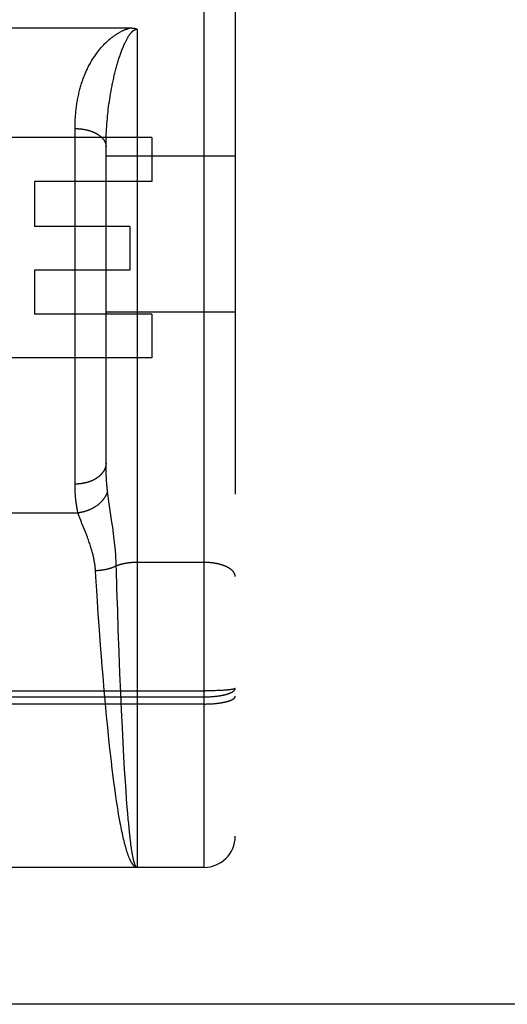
# Model space of a CAD drawing. Header units: inches. Extents: x 0 to 253, y 0 to 164.
# Tile 10 of 97: x 74.608 to 75.08, y 46.093 to 47.045. Entities that reach past the tile are written whole.
import ezdxf

# ---------------------------------------------------------------- set-up
doc = ezdxf.new("R2010")
doc.units = ezdxf.units.IN
doc.header["$LTSCALE"] = 13.939812
doc.header["$MEASUREMENT"] = 0
doc.linetypes.add('HIDDEN', pattern=[0.2, 0.1, -0.1])
doc.layers.add('DEFAULT_2', color=8, linetype='HIDDEN')
doc.layers.add('LEFTHAND_DOOR_ASSEMBLY', color=7, linetype='CONTINUOUS')

msp = doc.modelspace()

# ---------------------------------------------------------------- linework, layer by layer
at = {"layer": 'DEFAULT_2', "color": 8, "linetype": 'HIDDEN'}
msp.add_line((76.67033, 46.84293), (44.06633, 46.84293), dxfattribs=at)
at = {"layer": 'LEFTHAND_DOOR_ASSEMBLY', "color": 8, "linetype": 'HIDDEN'}
for p, q in [((74.78633, 46.22543), (74.78633, 48.01043)), ((74.81633, 47.98043), (74.81633, 46.25543)), ((74.54271, 47.03744), (74.71473, 47.03744)), ((74.72133, 47.03623), (74.72133, 46.22543)), ((74.69452, 46.96611), (74.6949, 46.96865)), ((74.6949, 46.96865), (74.6953, 46.97119)), ((74.6953, 46.97119), (74.69572, 46.97372)), ((74.69572, 46.97372), (74.69616, 46.97626)), ((74.69322, 46.95598), (74.69351, 46.95851)), ((74.69351, 46.95851), (74.69382, 46.96104)), ((74.69382, 46.96104), (74.69416, 46.96357)), ((74.69416, 46.96357), (74.69452, 46.96611)), ((74.69236, 46.94718), (74.69258, 46.94969)), ((74.69258, 46.94969), (74.69282, 46.9522)), ((74.66133, 46.59493), (74.66133, 46.94009)), ((74.6917, 46.93723), (74.69183, 46.9397)), ((74.69183, 46.9397), (74.69199, 46.94219)), ((74.69199, 46.94219), (74.69216, 46.94468)), ((74.69216, 46.94468), (74.69236, 46.94718)), ((74.73567, 46.93143), (74.57954, 46.93143)), ((74.69137, 46.92741), (74.69142, 46.92985)), ((74.69142, 46.92985), (74.69149, 46.9323)), ((74.69149, 46.9323), (74.69158, 46.93476)), ((74.69158, 46.93476), (74.6917, 46.93723)), ((74.73567, 46.93143), (74.73567, 46.889)), ((74.69133, 46.61658), (74.69133, 46.92378)), ((74.81633, 46.91343), (74.69133, 46.91343)), ((74.73567, 46.889), (74.62215, 46.889)), ((74.62215, 46.889), (74.62215, 46.84553)), ((74.71436, 46.84553), (74.62215, 46.84553)), ((74.71436, 46.84553), (74.71436, 46.80309)), ((74.71436, 46.80309), (74.62215, 46.80309)), ((74.62215, 46.80309), (74.62215, 46.76065)), ((74.73567, 46.76065), (74.62215, 46.76065)), ((74.81633, 46.76243), (74.69133, 46.76243)), ((74.73567, 46.76065), (74.73567, 46.71821)), ((74.73567, 46.71821), (74.57954, 46.71821)), ((74.69134, 46.61415), (74.69133, 46.61658)), ((74.69136, 46.61177), (74.69134, 46.61415)), ((74.6914, 46.60944), (74.69136, 46.61177)), ((74.69147, 46.60717), (74.6914, 46.60944)), ((74.69154, 46.60494), (74.69147, 46.60717)), ((74.69306, 46.58672), (74.69278, 46.58894)), ((74.69337, 46.5844), (74.69306, 46.58672)), ((74.6937, 46.58194), (74.69337, 46.5844)), ((74.69407, 46.57936), (74.6937, 46.58194)), ((74.69468, 46.57523), (74.69407, 46.57936)), ((74.59342, 46.56838), (74.66424, 46.56838)), ((74.69704, 46.55951), (74.69468, 46.57523)), ((74.66803, 46.55807), (74.6672, 46.56018)), ((74.69775, 46.55461), (74.69704, 46.55951)), ((74.67129, 46.54987), (74.66803, 46.55807)), ((74.67227, 46.54735), (74.67129, 46.54987)), ((74.69819, 46.55144), (74.69775, 46.55461)), ((74.6986, 46.54838), (74.69819, 46.55144)), ((74.69898, 46.54542), (74.6986, 46.54838)), ((74.69932, 46.54259), (74.69898, 46.54542)), ((74.69963, 46.53987), (74.69932, 46.54259)), ((74.6999, 46.53726), (74.69963, 46.53987)), ((74.70015, 46.53474), (74.6999, 46.53726)), ((74.70064, 46.52881), (74.70046, 46.53113)), ((74.70079, 46.52654), (74.70064, 46.52881)), ((74.70093, 46.52433), (74.70079, 46.52654)), ((74.70104, 46.52216), (74.70093, 46.52433)), ((74.70113, 46.52003), (74.70104, 46.52216)), ((74.78633, 46.5204), (74.72092, 46.5204)), ((74.68149, 46.50648), (74.68113, 46.51229)), ((74.7015, 46.50773), (74.70136, 46.51235)), ((74.68265, 46.48841), (74.68149, 46.50648)), ((74.70169, 46.50149), (74.7015, 46.50773)), ((74.70189, 46.49516), (74.70169, 46.50149)), ((74.70214, 46.48712), (74.70189, 46.49516)), ((74.68382, 46.47115), (74.68265, 46.48841)), ((74.70257, 46.47401), (74.70214, 46.48712)), ((74.7032, 46.45561), (74.70257, 46.47401)), ((74.68495, 46.45502), (74.68382, 46.47115)), ((74.68604, 46.44023), (74.68495, 46.45502)), ((74.704, 46.43349), (74.7032, 46.45561)), ((74.6872, 46.42528), (74.68604, 46.44023)), ((74.7048, 46.41295), (74.704, 46.43349)), ((74.68954, 46.39692), (74.68841, 46.41026)), ((74.70558, 46.39421), (74.7048, 46.41295)), ((74.69072, 46.38367), (74.68954, 46.39692)), ((74.79858, 46.39638), (74.79702, 46.39633)), ((74.8001, 46.39644), (74.79858, 46.39638)), ((74.8012, 46.39649), (74.8001, 46.39644)), ((74.80229, 46.39654), (74.8012, 46.39649)), ((74.80334, 46.3966), (74.80229, 46.39654)), ((74.80437, 46.39666), (74.80334, 46.3966)), ((74.80536, 46.39672), (74.80437, 46.39666)), ((74.80632, 46.39679), (74.80536, 46.39672)), ((74.80724, 46.39686), (74.80632, 46.39679)), ((74.80783, 46.39691), (74.80724, 46.39686)), ((74.80841, 46.39696), (74.80783, 46.39691)), ((74.80897, 46.39701), (74.80841, 46.39696)), ((74.80952, 46.39706), (74.80897, 46.39701)), ((74.81004, 46.39711), (74.80952, 46.39706)), ((74.81055, 46.39717), (74.81004, 46.39711)), ((74.81103, 46.39722), (74.81055, 46.39717)), ((74.8115, 46.39728), (74.81103, 46.39722)), ((74.81195, 46.39734), (74.8115, 46.39728)), ((74.81238, 46.3974), (74.81195, 46.39734)), ((74.22048, 46.39617), (74.78717, 46.39617)), ((74.22091, 46.39034), (74.78633, 46.39034)), ((74.70633, 46.3774), (74.70558, 46.39421)), ((74.78633, 46.39034), (74.78717, 46.39034)), ((74.78885, 46.39618), (74.78717, 46.39617)), ((74.78717, 46.39034), (74.78801, 46.39035)), ((74.78801, 46.39035), (74.78885, 46.39037)), ((74.79052, 46.39619), (74.78885, 46.39618)), ((74.78885, 46.39037), (74.78969, 46.39039)), ((74.78969, 46.39039), (74.79052, 46.39042)), ((74.79218, 46.39622), (74.79052, 46.39619)), ((74.79052, 46.39042), (74.79135, 46.39046)), ((74.79135, 46.39046), (74.79218, 46.3905)), ((74.79382, 46.39625), (74.79218, 46.39622)), ((74.79218, 46.3905), (74.793, 46.39055)), ((74.793, 46.39055), (74.79382, 46.3906)), ((74.79544, 46.39629), (74.79382, 46.39625)), ((74.79382, 46.3906), (74.79463, 46.39066)), ((74.79463, 46.39066), (74.79544, 46.39073)), ((74.79702, 46.39633), (74.79544, 46.39629)), ((74.79544, 46.39073), (74.79623, 46.3908)), ((74.79623, 46.3908), (74.79702, 46.39088)), ((74.78675, 46.38343), (74.22133, 46.38343)), ((74.69179, 46.37216), (74.69072, 46.38367)), ((74.70712, 46.3608), (74.70633, 46.3774)), ((74.78675, 46.38343), (74.78759, 46.38344)), ((74.78759, 46.38344), (74.78843, 46.38345)), ((74.78843, 46.38345), (74.78927, 46.38347)), ((74.78927, 46.38347), (74.7901, 46.38349)), ((74.7901, 46.38349), (74.79094, 46.38352)), ((74.79094, 46.38352), (74.79176, 46.38356)), ((74.79176, 46.38356), (74.79259, 46.3836)), ((74.79259, 46.3836), (74.79341, 46.38365)), ((74.79341, 46.38365), (74.79422, 46.3837)), ((74.79422, 46.3837), (74.79503, 46.38376)), ((74.79503, 46.38376), (74.79583, 46.38382)), ((74.79583, 46.38382), (74.79663, 46.38389)), ((74.79663, 46.38389), (74.79741, 46.38396)), ((74.79741, 46.38396), (74.79819, 46.38404)), ((74.79819, 46.38404), (74.79896, 46.38413)), ((74.79896, 46.38413), (74.79972, 46.38422)), ((74.79972, 46.38422), (74.80047, 46.38431)), ((74.69291, 46.36075), (74.69179, 46.37216)), ((74.69405, 46.34954), (74.69291, 46.36075)), ((74.70786, 46.34626), (74.70712, 46.3608)), ((74.69506, 46.34014), (74.69405, 46.34954)), ((74.69558, 46.33552), (74.69506, 46.34014)), ((74.70862, 46.33221), (74.70786, 46.34626)), ((74.69645, 46.32794), (74.69558, 46.33552)), ((74.70933, 46.3202), (74.70862, 46.33221)), ((74.69733, 46.32054), (74.69645, 46.32794)), ((74.69823, 46.31332), (74.69733, 46.32054)), ((74.71005, 46.3087), (74.70933, 46.3202)), ((74.69896, 46.3077), (74.69823, 46.31332)), ((74.6997, 46.30221), (74.69896, 46.3077)), ((74.70045, 46.29686), (74.6997, 46.30221)), ((74.7107, 46.2991), (74.71005, 46.3087)), ((74.7012, 46.29166), (74.70045, 46.29686)), ((74.70177, 46.28786), (74.7012, 46.29166)), ((74.71126, 46.29125), (74.7107, 46.2991)), ((74.70235, 46.28416), (74.70177, 46.28786)), ((74.70293, 46.28055), (74.70235, 46.28416)), ((74.71184, 46.28375), (74.71126, 46.29125)), ((74.71233, 46.2778), (74.71184, 46.28375)), ((74.70352, 46.27703), (74.70293, 46.28055)), ((74.70411, 46.27361), (74.70352, 46.27703)), ((74.7047, 46.2703), (74.70411, 46.27361)), ((74.71282, 46.27212), (74.71233, 46.2778)), ((74.7051, 46.26814), (74.7047, 46.2703)), ((74.7055, 46.26603), (74.7051, 46.26814)), ((74.7059, 46.26397), (74.7055, 46.26603)), ((74.70631, 46.26196), (74.7059, 46.26397)), ((74.71321, 46.26778), (74.71282, 46.27212)), ((74.71361, 46.26363), (74.71321, 46.26778)), ((74.71402, 46.25968), (74.71361, 46.26363)), ((74.70671, 46.25999), (74.70631, 46.26196)), ((74.70712, 46.25808), (74.70671, 46.25999)), ((74.70753, 46.25621), (74.70712, 46.25808)), ((74.70794, 46.2544), (74.70753, 46.25621)), ((74.70835, 46.25263), (74.70794, 46.2544)), ((74.71432, 46.25684), (74.71402, 46.25968)), ((74.71463, 46.25412), (74.71432, 46.25684)), ((74.71494, 46.25151), (74.71463, 46.25412)), ((74.70876, 46.25092), (74.70835, 46.25263)), ((74.70917, 46.24926), (74.70876, 46.25092)), ((74.70959, 46.24765), (74.70917, 46.24926)), ((74.71525, 46.24901), (74.71494, 46.25151)), ((74.71546, 46.24742), (74.71525, 46.24901)), ((74.71566, 46.24587), (74.71546, 46.24742)), ((74.71587, 46.24438), (74.71566, 46.24587)), ((74.71608, 46.24295), (74.71587, 46.24438)), ((74.71629, 46.24157), (74.71608, 46.24295)), ((74.7165, 46.24024), (74.71629, 46.24157)), ((74.71671, 46.23897), (74.7165, 46.24024)), ((74.71692, 46.23775), (74.71671, 46.23897)), ((74.78633, 46.22543), (74.22133, 46.22543)), ((77.33683, 46.19693), (42.73333, 46.19693))]:
    msp.add_line(p, q, dxfattribs=at)
at = {"layer": 'LEFTHAND_DOOR_ASSEMBLY', "color": 3, "linetype": 'Continuous'}
msp.add_line((77.33683, 46.09293), (42.73333, 46.09293), dxfattribs=at)
at = {"layer": 'LEFTHAND_DOOR_ASSEMBLY', "color": 8, "linetype": 'HIDDEN'}
for points in [[(74.69133, 47.02339), (74.69208, 47.02411), (74.69284, 47.02481), (74.69361, 47.02549), (74.69438, 47.02616), (74.69515, 47.02682), (74.69593, 47.02745), (74.6967, 47.02807), (74.69746, 47.02865), (74.69821, 47.02922), (74.69894, 47.02975), (74.69966, 47.03026), (74.70037, 47.03075), (74.70106, 47.03121), (74.70173, 47.03164), (74.70238, 47.03205), (74.70301, 47.03244), (74.70362, 47.0328), (74.70421, 47.03314), (74.70478, 47.03346), (74.70533, 47.03376), (74.70586, 47.03404), (74.70638, 47.0343), (74.70687, 47.03454), (74.70735, 47.03478), (74.70781, 47.03499), (74.70826, 47.03519), (74.70868, 47.03538), (74.7091, 47.03556), (74.7095, 47.03573), (74.70988, 47.03588), (74.71026, 47.03603), (74.71062, 47.03617), (74.71098, 47.0363), (74.71132, 47.03642), (74.71165, 47.03654), (74.71197, 47.03664), (74.71228, 47.03675), (74.71258, 47.03684), (74.71287, 47.03693), (74.71316, 47.03702), (74.71344, 47.0371), (74.71371, 47.03717), (74.71397, 47.03725), (74.71423, 47.03731), (74.71449, 47.03738), (74.71473, 47.03744)], [(74.70633, 47.01503), (74.7067, 47.01601), (74.70707, 47.01697), (74.70744, 47.01791), (74.70782, 47.01883), (74.70819, 47.01972), (74.70856, 47.02059), (74.70893, 47.02143), (74.7093, 47.02224), (74.70965, 47.02301), (74.71001, 47.02375), (74.71035, 47.02445), (74.71069, 47.02512), (74.71101, 47.02576), (74.71133, 47.02636), (74.71164, 47.02694), (74.71195, 47.02748), (74.71224, 47.02799), (74.71252, 47.02847), (74.7128, 47.02892), (74.71306, 47.02935), (74.71332, 47.02975), (74.71357, 47.03013), (74.71381, 47.03048), (74.71404, 47.03082), (74.71426, 47.03113), (74.71448, 47.03143), (74.71469, 47.03171), (74.71489, 47.03197), (74.71509, 47.03222), (74.71528, 47.03245), (74.71547, 47.03267), (74.71565, 47.03288), (74.71582, 47.03308), (74.71599, 47.03326), (74.71616, 47.03344), (74.71631, 47.0336), (74.71647, 47.03376), (74.71662, 47.03391), (74.71677, 47.03405), (74.71691, 47.03418), (74.71705, 47.0343), (74.71719, 47.03442), (74.71732, 47.03453), (74.71745, 47.03464), (74.71758, 47.03474), (74.7177, 47.03484), (74.71782, 47.03493), (74.71794, 47.03501), (74.71806, 47.03509), (74.71817, 47.03517), (74.71828, 47.03524), (74.71839, 47.03531), (74.7185, 47.03538), (74.7186, 47.03544), (74.7187, 47.03549), (74.7188, 47.03555), (74.71889, 47.0356), (74.71899, 47.03564), (74.71908, 47.03569), (74.71917, 47.03573), (74.71925, 47.03577), (74.71934, 47.0358), (74.71942, 47.03584), (74.7195, 47.03587), (74.71957, 47.0359), (74.71965, 47.03593), (74.71972, 47.03595), (74.7198, 47.03598), (74.71987, 47.036), (74.71993, 47.03602), (74.72, 47.03604), (74.72007, 47.03606), (74.72013, 47.03607), (74.7202, 47.03609), (74.72026, 47.03611), (74.72032, 47.03612), (74.72038, 47.03613), (74.72044, 47.03614), (74.7205, 47.03615), (74.72056, 47.03616), (74.72062, 47.03617), (74.72067, 47.03618), (74.72073, 47.03619), (74.72078, 47.0362), (74.72084, 47.0362), (74.7209, 47.03621), (74.72095, 47.03621), (74.721, 47.03622), (74.72106, 47.03622), (74.72111, 47.03622), (74.72117, 47.03622), (74.72122, 47.03623), (74.72127, 47.03623), (74.72133, 47.03623)], [(74.71473, 47.03744), (74.71495, 47.03744), (74.71516, 47.03743), (74.71537, 47.03743), (74.71557, 47.03742), (74.71577, 47.03742), (74.71597, 47.03741), (74.71616, 47.0374), (74.71635, 47.03739), (74.71654, 47.03738), (74.71672, 47.03736), (74.7169, 47.03735), (74.71707, 47.03733), (74.71724, 47.03731), (74.71741, 47.0373), (74.71758, 47.03728), (74.71774, 47.03726), (74.7179, 47.03723), (74.71805, 47.03721), (74.71821, 47.03719), (74.71836, 47.03716), (74.7185, 47.03714), (74.71865, 47.03711), (74.71879, 47.03708), (74.71893, 47.03705), (74.71906, 47.03702), (74.71919, 47.03699), (74.71932, 47.03696), (74.71945, 47.03693), (74.71957, 47.0369), (74.7197, 47.03687), (74.71982, 47.03683), (74.71993, 47.0368), (74.72005, 47.03676), (74.72016, 47.03672), (74.72027, 47.03669), (74.72038, 47.03665), (74.72048, 47.03661), (74.72059, 47.03657), (74.72069, 47.03653), (74.72078, 47.03649), (74.72088, 47.03645), (74.72097, 47.0364), (74.72107, 47.03636), (74.72115, 47.03632), (74.72124, 47.03627), (74.72133, 47.03623)], [(74.66133, 46.94009), (74.66133, 46.94141), (74.66135, 46.94274), (74.66137, 46.94406), (74.66141, 46.94538), (74.66146, 46.94669), (74.66151, 46.948), (74.66158, 46.94931), (74.66166, 46.95062), (74.66174, 46.95192), (74.66184, 46.95321), (74.66195, 46.9545), (74.66207, 46.95579), (74.6622, 46.95707), (74.66234, 46.95835), (74.66249, 46.95962), (74.66265, 46.96089), (74.66282, 46.96215), (74.663, 46.96341), (74.66319, 46.96466), (74.6634, 46.96591), (74.66361, 46.96715), (74.66383, 46.96839), (74.66407, 46.96962), (74.66431, 46.97085), (74.66457, 46.97207), (74.66483, 46.97328), (74.66511, 46.97449), (74.6654, 46.97569), (74.66569, 46.97688), (74.666, 46.97807), (74.66632, 46.97925), (74.66665, 46.98043), (74.66699, 46.9816), (74.66734, 46.98276), (74.66771, 46.98392), (74.66808, 46.98507), (74.66846, 46.98621), (74.66886, 46.98735), (74.66927, 46.98847), (74.66968, 46.9896), (74.67011, 46.99071), (74.67055, 46.99182), (74.671, 46.99292), (74.67146, 46.99401), (74.67193, 46.99509), (74.67242, 46.99617), (74.67291, 46.99724), (74.67342, 46.9983), (74.67394, 46.99935), (74.67446, 47.00039), (74.675, 47.00143), (74.67555, 47.00246), (74.67612, 47.00347), (74.67669, 47.00448), (74.67727, 47.00548), (74.67787, 47.00647), (74.67847, 47.00745), (74.67909, 47.00842), (74.67971, 47.00937), (74.68034, 47.01031), (74.68098, 47.01123), (74.68162, 47.01214), (74.68227, 47.01304), (74.68293, 47.01392), (74.68359, 47.01478), (74.68426, 47.01563), (74.68494, 47.01647), (74.68562, 47.01729), (74.68631, 47.0181), (74.68701, 47.0189), (74.68772, 47.01968), (74.68842, 47.02045), (74.68914, 47.0212), (74.68986, 47.02195), (74.69059, 47.02267), (74.69133, 47.02339)], [(74.69616, 46.97626), (74.69663, 46.9788), (74.69687, 46.98006), (74.69712, 46.98133), (74.69737, 46.98259), (74.69763, 46.98385), (74.69789, 46.98511), (74.69816, 46.98637), (74.69844, 46.98763), (74.69872, 46.98888), (74.69901, 46.99013), (74.6993, 46.99138), (74.6996, 46.99262), (74.6999, 46.99385), (74.70021, 46.99508), (74.70052, 46.99629), (74.70083, 46.9975), (74.70115, 46.99869), (74.70147, 46.99987), (74.7018, 47.00104), (74.70213, 47.00219), (74.70246, 47.00334), (74.70279, 47.00447), (74.70313, 47.00558), (74.70348, 47.00669), (74.70382, 47.00778), (74.70417, 47.00885), (74.70452, 47.00992), (74.70488, 47.01097), (74.70523, 47.012), (74.70559, 47.01303), (74.70596, 47.01403), (74.70633, 47.01503)], [(74.69282, 46.9522), (74.69308, 46.95472), (74.69322, 46.95598)], [(74.66133, 46.94009), (74.66175, 46.94008), (74.66217, 46.94008), (74.66259, 46.94007), (74.66301, 46.94006), (74.66343, 46.94004), (74.66385, 46.94002), (74.66427, 46.94), (74.66469, 46.93997), (74.6651, 46.93995), (74.66552, 46.93991), (74.66594, 46.93988), (74.66635, 46.93984), (74.66677, 46.93979), (74.66718, 46.93975), (74.66759, 46.9397), (74.668, 46.93965), (74.66841, 46.93959), (74.66882, 46.93953), (74.66923, 46.93947), (74.66963, 46.9394), (74.67003, 46.93933), (74.67044, 46.93926), (74.67084, 46.93918), (74.67123, 46.9391), (74.67163, 46.93902), (74.67203, 46.93893), (74.67242, 46.93884), (74.67281, 46.93875), (74.67319, 46.93866), (74.67358, 46.93856), (74.67396, 46.93846), (74.67434, 46.93835), (74.67472, 46.93824), (74.6751, 46.93813), (74.67547, 46.93802), (74.67584, 46.9379), (74.6762, 46.93778), (74.67657, 46.93766), (74.67693, 46.93753), (74.67729, 46.9374), (74.67764, 46.93727), (74.67799, 46.93713), (74.67834, 46.937), (74.67869, 46.93686), (74.67903, 46.93671), (74.67937, 46.93657), (74.6797, 46.93642), (74.68003, 46.93626), (74.68036, 46.93611), (74.68068, 46.93595), (74.681, 46.93579), (74.68132, 46.93563), (74.68163, 46.93547), (74.68194, 46.9353), (74.68224, 46.93513), (74.68254, 46.93496), (74.68283, 46.93478), (74.68313, 46.9346), (74.68341, 46.93442), (74.6837, 46.93424), (74.68397, 46.93406), (74.68425, 46.93387), (74.68452, 46.93368), (74.68478, 46.93349), (74.68504, 46.9333), (74.6853, 46.9331), (74.68555, 46.93291), (74.68579, 46.93271), (74.68603, 46.93251), (74.68627, 46.9323), (74.6865, 46.9321), (74.68673, 46.93189), (74.68695, 46.93168), (74.68717, 46.93147), (74.68738, 46.93126), (74.68758, 46.93104), (74.68778, 46.93083), (74.68798, 46.93061), (74.68817, 46.93039), (74.68836, 46.93017), (74.68854, 46.92995), (74.68871, 46.92973), (74.68888, 46.9295), (74.68904, 46.92928), (74.6892, 46.92905), (74.68935, 46.92882), (74.6895, 46.92859), (74.68964, 46.92836), (74.68978, 46.92813), (74.68991, 46.92789), (74.69003, 46.92766), (74.69015, 46.92742), (74.69027, 46.92719), (74.69038, 46.92695), (74.69048, 46.92671), (74.69057, 46.92647), (74.69066, 46.92623), (74.69075, 46.92599), (74.69083, 46.92575), (74.6909, 46.92551), (74.69097, 46.92527), (74.69103, 46.92502), (74.69109, 46.92478), (74.69114, 46.92453), (74.69118, 46.92429), (74.69122, 46.92405), (74.69125, 46.9238), (74.69128, 46.92356), (74.6913, 46.92331), (74.69131, 46.92307), (74.69132, 46.92282), (74.69133, 46.92257)], [(74.69133, 46.92378), (74.69135, 46.9262), (74.69137, 46.92741)], [(74.69133, 46.61658), (74.69132, 46.61629), (74.69131, 46.61601), (74.6913, 46.61572), (74.69128, 46.61543), (74.69125, 46.61515), (74.69122, 46.61486), (74.69118, 46.61458), (74.69114, 46.61429), (74.69109, 46.61401), (74.69103, 46.61373), (74.69097, 46.61345), (74.6909, 46.61316), (74.69083, 46.61288), (74.69075, 46.6126), (74.69066, 46.61232), (74.69057, 46.61204), (74.69048, 46.61176), (74.69038, 46.61149), (74.69027, 46.61121), (74.69015, 46.61093), (74.69003, 46.61066), (74.68991, 46.61039), (74.68978, 46.61012), (74.68964, 46.60985), (74.6895, 46.60958), (74.68935, 46.60931), (74.6892, 46.60904), (74.68904, 46.60878), (74.68888, 46.60851), (74.68871, 46.60825), (74.68854, 46.60799), (74.68836, 46.60773), (74.68817, 46.60748), (74.68798, 46.60722), (74.68778, 46.60697), (74.68758, 46.60672), (74.68738, 46.60647), (74.68717, 46.60622), (74.68695, 46.60598), (74.68673, 46.60573), (74.6865, 46.60549), (74.68627, 46.60525), (74.68603, 46.60502), (74.68579, 46.60478), (74.68555, 46.60455), (74.6853, 46.60432), (74.68504, 46.60409), (74.68478, 46.60387), (74.68452, 46.60365), (74.68425, 46.60343), (74.68397, 46.60321), (74.6837, 46.603), (74.68341, 46.60278), (74.68313, 46.60258), (74.68283, 46.60237), (74.68254, 46.60217), (74.68224, 46.60197), (74.68194, 46.60177), (74.68163, 46.60157), (74.68132, 46.60138), (74.681, 46.60119), (74.68068, 46.60101), (74.68036, 46.60082), (74.68003, 46.60064), (74.6797, 46.60047), (74.67937, 46.60029), (74.67903, 46.60012), (74.67869, 46.59996), (74.67834, 46.59979), (74.67799, 46.59963), (74.67764, 46.59947), (74.67729, 46.59932), (74.67693, 46.59917), (74.67657, 46.59902), (74.6762, 46.59888), (74.67584, 46.59874), (74.67547, 46.5986), (74.6751, 46.59847), (74.67472, 46.59834), (74.67434, 46.59821), (74.67396, 46.59809), (74.67358, 46.59797), (74.67319, 46.59786), (74.67281, 46.59775), (74.67242, 46.59764), (74.67203, 46.59754), (74.67163, 46.59744), (74.67123, 46.59734), (74.67084, 46.59725), (74.67044, 46.59716), (74.67003, 46.59707), (74.66963, 46.59699), (74.66923, 46.59692), (74.66882, 46.59684), (74.66841, 46.59677), (74.668, 46.59671), (74.66759, 46.59665), (74.66718, 46.59659), (74.66677, 46.59653), (74.66635, 46.59648), (74.66594, 46.59644), (74.66552, 46.5964), (74.6651, 46.59636), (74.66469, 46.59632), (74.66427, 46.59629), (74.66385, 46.59627), (74.66343, 46.59625), (74.66301, 46.59623), (74.66259, 46.59621), (74.66217, 46.5962), (74.66175, 46.5962), (74.66133, 46.5962)], [(74.69278, 46.58894), (74.69267, 46.58984), (74.69257, 46.59076), (74.69247, 46.59169), (74.69237, 46.59263), (74.69228, 46.59359), (74.69219, 46.59456), (74.69211, 46.59554), (74.69203, 46.59653), (74.69195, 46.59754), (74.69188, 46.59856), (74.69182, 46.59959), (74.69175, 46.60063), (74.69169, 46.60169), (74.69164, 46.60276), (74.69159, 46.60384), (74.69154, 46.60494)], [(74.66424, 46.56838), (74.66402, 46.56926), (74.66381, 46.57015), (74.66361, 46.57106), (74.66342, 46.57198), (74.66324, 46.57292), (74.66306, 46.57387), (74.66289, 46.57484), (74.66273, 46.57583), (74.66258, 46.57683), (74.66244, 46.57784), (74.6623, 46.57887), (74.66218, 46.57992), (74.66206, 46.58098), (74.66195, 46.58205), (74.66185, 46.58315), (74.66176, 46.58425), (74.66168, 46.58538), (74.6616, 46.58652), (74.66154, 46.58767), (74.66148, 46.58884), (74.66143, 46.59003), (74.6614, 46.59123), (74.66137, 46.59245), (74.66134, 46.59368), (74.66133, 46.59493)], [(74.69278, 46.58894), (74.69267, 46.5886), (74.69255, 46.58827), (74.69243, 46.58793), (74.6923, 46.5876), (74.69217, 46.58727), (74.69203, 46.58694), (74.69188, 46.58661), (74.69173, 46.58628), (74.69158, 46.58596), (74.69141, 46.58563), (74.69125, 46.58531), (74.69107, 46.58498), (74.69089, 46.58466), (74.69071, 46.58434), (74.69052, 46.58402), (74.69033, 46.5837), (74.69013, 46.58339), (74.68992, 46.58307), (74.68971, 46.58276), (74.68949, 46.58245), (74.68927, 46.58214), (74.68905, 46.58183), (74.68882, 46.58153), (74.68858, 46.58123), (74.68834, 46.58093), (74.68809, 46.58063), (74.68784, 46.58033), (74.68759, 46.58004), (74.68733, 46.57975), (74.68706, 46.57946), (74.68679, 46.57917), (74.68652, 46.57889), (74.68624, 46.57861), (74.68596, 46.57833), (74.68567, 46.57805), (74.68538, 46.57778), (74.68508, 46.57751), (74.68478, 46.57724), (74.68448, 46.57698), (74.68417, 46.57672), (74.68386, 46.57646), (74.68354, 46.57621), (74.68322, 46.57595), (74.6829, 46.57571), (74.68257, 46.57546), (74.68224, 46.57522), (74.6819, 46.57498), (74.68156, 46.57474), (74.68122, 46.57451), (74.68087, 46.57428), (74.68052, 46.57406), (74.68017, 46.57384), (74.67982, 46.57362), (74.67946, 46.57341), (74.67909, 46.5732), (74.67873, 46.57299), (74.67836, 46.57279), (74.67799, 46.57259), (74.67762, 46.5724), (74.67724, 46.5722), (74.67686, 46.57202), (74.67648, 46.57184), (74.67609, 46.57166), (74.67571, 46.57148), (74.67532, 46.57131), (74.67493, 46.57115), (74.67453, 46.57098), (74.67414, 46.57083), (74.67374, 46.57067), (74.67334, 46.57052), (74.67294, 46.57038), (74.67254, 46.57024), (74.67213, 46.5701), (74.67173, 46.56997), (74.67132, 46.56984), (74.67091, 46.56972), (74.6705, 46.5696), (74.67009, 46.56949), (74.66968, 46.56938), (74.66926, 46.56927), (74.66885, 46.56917), (74.66843, 46.56908), (74.66801, 46.56899), (74.6676, 46.5689), (74.66718, 46.56882), (74.66676, 46.56874), (74.66634, 46.56867), (74.66592, 46.5686), (74.6655, 46.56854), (74.66508, 46.56848), (74.66466, 46.56842), (74.66424, 46.56838)], [(74.6672, 46.56018), (74.66644, 46.56218), (74.66608, 46.56314), (74.66574, 46.56407), (74.66541, 46.56498), (74.66509, 46.56586), (74.66479, 46.56672), (74.66451, 46.56756), (74.66424, 46.56838)], [(74.68113, 46.51229), (74.68107, 46.51314), (74.68101, 46.51399), (74.68093, 46.51485), (74.68085, 46.51571), (74.68075, 46.51658), (74.68064, 46.51745), (74.68053, 46.51834), (74.6804, 46.51923), (74.68026, 46.52013), (74.68011, 46.52104), (74.67995, 46.52195), (74.67978, 46.52288), (74.6796, 46.52382), (74.6794, 46.52476), (74.67919, 46.52573), (74.67896, 46.5267), (74.67873, 46.52769), (74.67847, 46.5287), (74.67821, 46.52972), (74.67792, 46.53077), (74.67763, 46.53183), (74.67731, 46.53291), (74.67698, 46.53401), (74.67663, 46.53514), (74.67626, 46.53628), (74.67588, 46.53745), (74.67548, 46.53863), (74.67506, 46.53983), (74.67463, 46.54106), (74.67418, 46.54229), (74.67372, 46.54355), (74.67324, 46.54481), (74.67227, 46.54735)], [(74.70046, 46.53113), (74.70036, 46.53231), (74.70015, 46.53474)], [(74.72092, 46.5204), (74.72051, 46.5204), (74.7201, 46.52039), (74.7197, 46.52038), (74.71929, 46.52037), (74.71888, 46.52036), (74.71848, 46.52034), (74.71807, 46.52032), (74.71767, 46.5203), (74.71726, 46.52028), (74.71686, 46.52025), (74.71645, 46.52022), (74.71605, 46.52019), (74.71565, 46.52016), (74.71525, 46.52012), (74.71485, 46.52008), (74.71445, 46.52004), (74.71406, 46.52), (74.71366, 46.51995), (74.71327, 46.5199), (74.71288, 46.51985), (74.71249, 46.5198), (74.7121, 46.51974), (74.71171, 46.51969), (74.71133, 46.51963), (74.71094, 46.51956), (74.71056, 46.5195), (74.71018, 46.51943), (74.7098, 46.51936), (74.70943, 46.51929), (74.70905, 46.51921), (74.70868, 46.51914), (74.70831, 46.51906), (74.70795, 46.51898), (74.70758, 46.51889), (74.70722, 46.51881), (74.70686, 46.51872), (74.70651, 46.51863), (74.70616, 46.51854), (74.70581, 46.51844), (74.70546, 46.51835), (74.70511, 46.51825), (74.70477, 46.51815), (74.70443, 46.51804), (74.7041, 46.51794), (74.70377, 46.51783), (74.70344, 46.51772), (74.70311, 46.51761), (74.70279, 46.5175), (74.70247, 46.51738), (74.70215, 46.51727), (74.70184, 46.51715), (74.70153, 46.51703), (74.70123, 46.5169)], [(74.81633, 46.50681), (74.81632, 46.507), (74.81631, 46.50719), (74.8163, 46.50738), (74.81628, 46.50757), (74.81625, 46.50776), (74.81622, 46.50795), (74.81618, 46.50814), (74.81614, 46.50833), (74.81609, 46.50852), (74.81603, 46.50871), (74.81597, 46.5089), (74.8159, 46.50909), (74.81583, 46.50928), (74.81575, 46.50946), (74.81566, 46.50965), (74.81557, 46.50984), (74.81548, 46.51002), (74.81538, 46.51021), (74.81527, 46.51039), (74.81515, 46.51057), (74.81503, 46.51076), (74.81491, 46.51094), (74.81478, 46.51112), (74.81464, 46.5113), (74.8145, 46.51148), (74.81435, 46.51166), (74.8142, 46.51184), (74.81404, 46.51201), (74.81388, 46.51219), (74.81371, 46.51236), (74.81354, 46.51254), (74.81336, 46.51271), (74.81317, 46.51288), (74.81298, 46.51305), (74.81278, 46.51322), (74.81258, 46.51339), (74.81238, 46.51355), (74.81217, 46.51372), (74.81195, 46.51388), (74.81173, 46.51404), (74.8115, 46.5142), (74.81127, 46.51436), (74.81103, 46.51452), (74.81079, 46.51468), (74.81055, 46.51483), (74.8103, 46.51498), (74.81004, 46.51514), (74.80978, 46.51529), (74.80952, 46.51543), (74.80925, 46.51558), (74.80897, 46.51573), (74.8087, 46.51587), (74.80841, 46.51601), (74.80813, 46.51615), (74.80783, 46.51629), (74.80754, 46.51642), (74.80724, 46.51656), (74.80694, 46.51669), (74.80663, 46.51682), (74.80632, 46.51695), (74.806, 46.51707), (74.80568, 46.5172), (74.80536, 46.51732), (74.80503, 46.51744), (74.8047, 46.51756), (74.80437, 46.51767), (74.80403, 46.51779), (74.80369, 46.5179), (74.80334, 46.51801), (74.80299, 46.51811), (74.80264, 46.51822), (74.80229, 46.51832), (74.80193, 46.51842), (74.80157, 46.51852), (74.8012, 46.51861), (74.80084, 46.51871), (74.80047, 46.5188), (74.8001, 46.51889), (74.79972, 46.51897), (74.79934, 46.51906), (74.79896, 46.51914), (74.79858, 46.51922), (74.79819, 46.51929), (74.79781, 46.51937), (74.79742, 46.51944), (74.79702, 46.51951), (74.79663, 46.51958), (74.79623, 46.51964), (74.79584, 46.5197), (74.79544, 46.51976), (74.79503, 46.51982), (74.79463, 46.51987), (74.79423, 46.51992), (74.79382, 46.51997), (74.79341, 46.52002), (74.793, 46.52006), (74.79259, 46.5201), (74.79218, 46.52014), (74.79177, 46.52018), (74.79135, 46.52021), (74.79094, 46.52024), (74.79052, 46.52027), (74.7901, 46.5203), (74.78969, 46.52032), (74.78927, 46.52034), (74.78885, 46.52036), (74.78843, 46.52037), (74.78801, 46.52038), (74.78759, 46.52039), (74.78717, 46.5204), (74.78675, 46.5204), (74.78633, 46.5204)], [(74.70123, 46.5169), (74.70091, 46.51675), (74.70059, 46.5166), (74.70027, 46.51646), (74.69994, 46.51631), (74.69961, 46.51617), (74.69927, 46.51603), (74.69893, 46.51589), (74.69859, 46.51575), (74.69825, 46.51562), (74.6979, 46.51549), (74.69754, 46.51536), (74.69719, 46.51523), (74.69683, 46.51511), (74.69647, 46.51498), (74.6961, 46.51486), (74.69573, 46.51475), (74.69536, 46.51463), (74.69499, 46.51452), (74.69461, 46.51441), (74.69423, 46.5143), (74.69385, 46.5142), (74.69346, 46.51409), (74.69308, 46.51399), (74.69269, 46.5139), (74.69229, 46.5138), (74.6919, 46.51371), (74.6915, 46.51362), (74.6911, 46.51353), (74.6907, 46.51345), (74.6903, 46.51337), (74.6899, 46.51329), (74.68949, 46.51321), (74.68908, 46.51314), (74.68867, 46.51307), (74.68826, 46.513), (74.68785, 46.51294), (74.68744, 46.51287), (74.68702, 46.51282), (74.68661, 46.51276), (74.68619, 46.51271), (74.68577, 46.51265), (74.68535, 46.51261), (74.68493, 46.51256), (74.68451, 46.51252), (74.68409, 46.51248), (74.68367, 46.51244), (74.68325, 46.51241), (74.68282, 46.51238), (74.6824, 46.51235), (74.68198, 46.51233), (74.68155, 46.51231), (74.68113, 46.51229)], [(74.70136, 46.51235), (74.7012, 46.51794), (74.70113, 46.52003)], [(74.68841, 46.41026), (74.68733, 46.42361), (74.6872, 46.42528)], [(74.79702, 46.39088), (74.79742, 46.39093), (74.79781, 46.39097), (74.79819, 46.39101), (74.79858, 46.39106), (74.79896, 46.39111), (74.79934, 46.39116), (74.79972, 46.39121), (74.8001, 46.39126), (74.80047, 46.39132), (74.80084, 46.39137), (74.8012, 46.39143), (74.80157, 46.39149), (74.80193, 46.39155), (74.80229, 46.39161), (74.80264, 46.39167), (74.80299, 46.39173), (74.80334, 46.3918), (74.80369, 46.39186), (74.80403, 46.39193), (74.80437, 46.392), (74.8047, 46.39207), (74.80503, 46.39214), (74.80536, 46.39222), (74.80568, 46.39229), (74.806, 46.39237), (74.80632, 46.39244), (74.80663, 46.39252), (74.80694, 46.3926), (74.80724, 46.39268), (74.80754, 46.39276), (74.80783, 46.39284), (74.80813, 46.39293), (74.80841, 46.39301), (74.8087, 46.3931), (74.80897, 46.39318), (74.80925, 46.39327), (74.80952, 46.39336), (74.80978, 46.39345), (74.81004, 46.39354), (74.8103, 46.39363), (74.81055, 46.39373), (74.81079, 46.39382), (74.81103, 46.39392), (74.81127, 46.39401), (74.8115, 46.39411), (74.81173, 46.39421), (74.81195, 46.39431), (74.81217, 46.3944), (74.81238, 46.39451), (74.81258, 46.39461), (74.81278, 46.39471), (74.81298, 46.39481), (74.81317, 46.39491), (74.81336, 46.39502), (74.81354, 46.39512), (74.81371, 46.39523), (74.81388, 46.39533), (74.81404, 46.39544), (74.8142, 46.39555), (74.81435, 46.39566), (74.8145, 46.39576), (74.81464, 46.39587), (74.81478, 46.39598), (74.81491, 46.39609), (74.81503, 46.3962), (74.81515, 46.39632), (74.81527, 46.39643), (74.81538, 46.39654), (74.81548, 46.39665), (74.81557, 46.39676), (74.81566, 46.39688), (74.81575, 46.39699), (74.81583, 46.3971), (74.8159, 46.39722), (74.81597, 46.39733), (74.81603, 46.39745), (74.81609, 46.39756), (74.81614, 46.39768), (74.81618, 46.39779), (74.81622, 46.39791), (74.81625, 46.39802), (74.81628, 46.39814), (74.8163, 46.39825), (74.81631, 46.39837), (74.81632, 46.39849), (74.81633, 46.3986)], [(74.81633, 46.3986), (74.81632, 46.39857), (74.81631, 46.39853), (74.8163, 46.3985), (74.81628, 46.39847), (74.81625, 46.39843), (74.81622, 46.3984), (74.81618, 46.39836), (74.81614, 46.39833), (74.81609, 46.3983), (74.81603, 46.39826), (74.81597, 46.39823), (74.8159, 46.39819), (74.81583, 46.39816), (74.81575, 46.39813), (74.81566, 46.39809), (74.81557, 46.39806), (74.81548, 46.39803), (74.81538, 46.39799), (74.81527, 46.39796), (74.81515, 46.39793), (74.81503, 46.3979), (74.81491, 46.39786), (74.81478, 46.39783), (74.81464, 46.3978), (74.8145, 46.39777), (74.81435, 46.39774), (74.8142, 46.3977), (74.81404, 46.39767), (74.81388, 46.39764), (74.81371, 46.39761), (74.81354, 46.39758), (74.81336, 46.39755), (74.81317, 46.39752), (74.81298, 46.39749), (74.81278, 46.39746), (74.81258, 46.39743), (74.81238, 46.3974)], [(74.80047, 46.38431), (74.80084, 46.38436), (74.8012, 46.38442), (74.80157, 46.38447), (74.80193, 46.38452), (74.80228, 46.38458), (74.80264, 46.38463), (74.80299, 46.38469), (74.80334, 46.38475), (74.80368, 46.38481), (74.80403, 46.38487), (74.80436, 46.38493), (74.8047, 46.385), (74.80503, 46.38506), (74.80536, 46.38513), (74.80568, 46.38519), (74.806, 46.38526), (74.80631, 46.38533), (74.80663, 46.3854), (74.80693, 46.38547), (74.80724, 46.38554), (74.80754, 46.38562), (74.80783, 46.38569), (74.80812, 46.38577), (74.80841, 46.38584), (74.80869, 46.38592), (74.80897, 46.386), (74.80925, 46.38608), (74.80951, 46.38616), (74.80978, 46.38624), (74.81004, 46.38632), (74.81029, 46.3864), (74.81055, 46.38649), (74.81079, 46.38657), (74.81103, 46.38666), (74.81127, 46.38674), (74.8115, 46.38683), (74.81173, 46.38692), (74.81195, 46.38701), (74.81216, 46.3871), (74.81238, 46.38719), (74.81258, 46.38728), (74.81278, 46.38737), (74.81298, 46.38746), (74.81317, 46.38756), (74.81335, 46.38765), (74.81353, 46.38774), (74.81371, 46.38784), (74.81388, 46.38793), (74.81404, 46.38803), (74.8142, 46.38813), (74.81435, 46.38822), (74.8145, 46.38832), (74.81464, 46.38842), (74.81478, 46.38852), (74.81491, 46.38862), (74.81503, 46.38871), (74.81515, 46.38881), (74.81527, 46.38891), (74.81538, 46.38902), (74.81548, 46.38912), (74.81557, 46.38922), (74.81566, 46.38932), (74.81575, 46.38942), (74.81583, 46.38952), (74.8159, 46.38963), (74.81597, 46.38973), (74.81603, 46.38983), (74.81609, 46.38993), (74.81614, 46.39004), (74.81618, 46.39014), (74.81622, 46.39024), (74.81625, 46.39035), (74.81628, 46.39045), (74.8163, 46.39055), (74.81631, 46.39066), (74.81632, 46.39076), (74.81633, 46.39087)], [(74.72133, 46.22543), (74.72111, 46.22544), (74.72089, 46.22546), (74.72068, 46.2255), (74.72046, 46.22555), (74.72024, 46.22562), (74.72003, 46.2257), (74.71981, 46.2258), (74.7196, 46.22591), (74.71938, 46.22604), (74.71916, 46.22618), (74.71895, 46.22634), (74.71873, 46.22651), (74.71852, 46.2267), (74.7183, 46.2269), (74.71808, 46.22712), (74.71787, 46.22735), (74.71765, 46.22759), (74.71744, 46.22786), (74.71722, 46.22813), (74.71701, 46.22842), (74.71679, 46.22873), (74.71658, 46.22905), (74.71636, 46.22938), (74.71615, 46.22973), (74.71593, 46.2301), (74.71572, 46.23048), (74.7155, 46.23087), (74.71529, 46.23128), (74.71507, 46.2317), (74.71486, 46.23214), (74.71465, 46.23259), (74.71443, 46.23305), (74.71422, 46.23353), (74.71401, 46.23403), (74.71379, 46.23454), (74.71358, 46.23506), (74.71337, 46.2356), (74.71316, 46.23615), (74.71294, 46.23671), (74.71273, 46.23729), (74.71252, 46.23789), (74.71231, 46.2385), (74.7121, 46.23912), (74.71189, 46.23975), (74.71168, 46.2404), (74.71147, 46.24107), (74.71126, 46.24174), (74.71105, 46.24243), (74.71084, 46.24314), (74.71063, 46.24386), (74.71042, 46.24459), (74.71021, 46.24533), (74.71, 46.24609), (74.70979, 46.24686), (74.70959, 46.24765)], [(74.72133, 46.22543), (74.72122, 46.22544), (74.72111, 46.22546), (74.721, 46.2255), (74.72089, 46.22555), (74.72079, 46.22562), (74.72068, 46.2257), (74.72057, 46.2258), (74.72046, 46.22591), (74.72035, 46.22603), (74.72024, 46.22617), (74.72014, 46.22633), (74.72003, 46.2265), (74.71992, 46.22668), (74.71981, 46.22688), (74.71971, 46.2271), (74.7196, 46.22733), (74.71949, 46.22757), (74.71938, 46.22783), (74.71927, 46.2281), (74.71917, 46.22839), (74.71906, 46.22869), (74.71895, 46.229), (74.71884, 46.22934), (74.71874, 46.22968), (74.71863, 46.23004), (74.71852, 46.23042), (74.71841, 46.2308), (74.71831, 46.23121), (74.7182, 46.23163), (74.71809, 46.23206), (74.71799, 46.2325), (74.71788, 46.23296), (74.71777, 46.23344), (74.71767, 46.23393), (74.71756, 46.23443), (74.71745, 46.23495), (74.71735, 46.23548), (74.71724, 46.23603), (74.71714, 46.23659), (74.71703, 46.23716), (74.71692, 46.23775)]]:
    msp.add_lwpolyline(points, dxfattribs=at)
msp.add_arc((74.78633, 46.25543), 0.03, 270, 360, dxfattribs=at)

doc.saveas('drawing.dxf')
